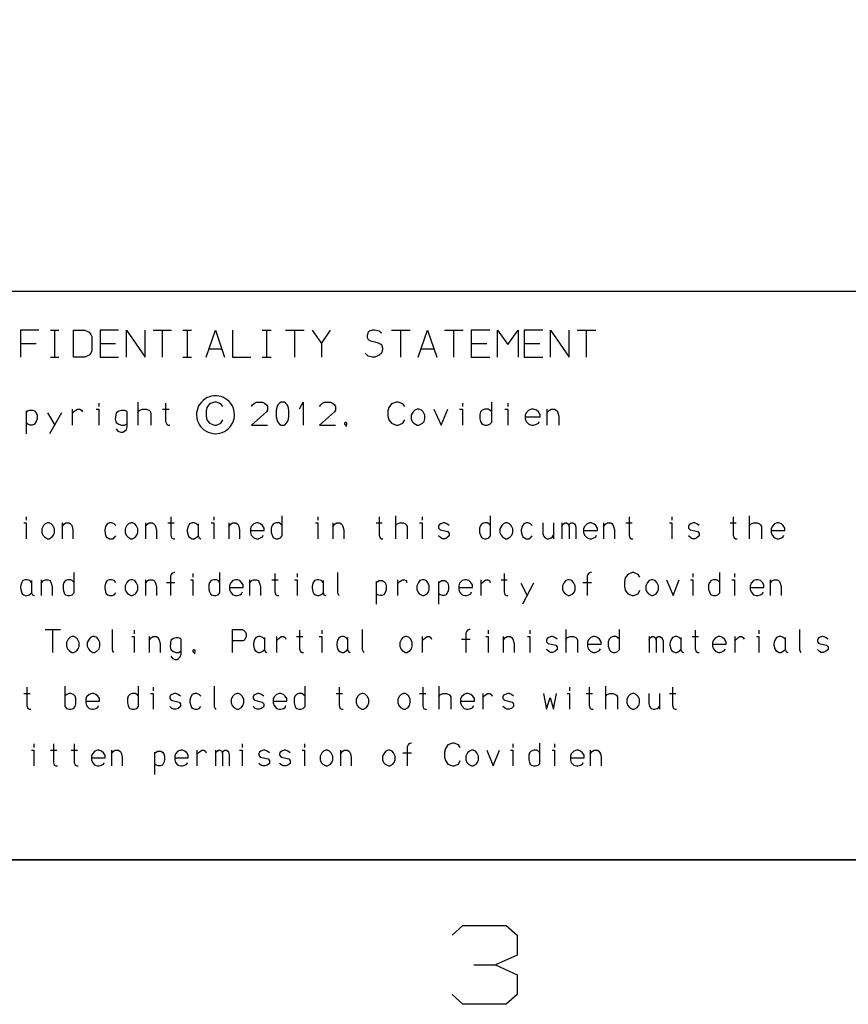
# Model space of a CAD drawing. Header units: millimetres. Extents: x 0 to 1189, y 35 to 806.
# Tile 3 of 17: x 379 to 499, y 41 to 184. Entities that reach past the tile are written whole.
import ezdxf

# ---------------------------------------------------------------- set-up
doc = ezdxf.new("R2010")
doc.units = ezdxf.units.MM
doc.layers.add('Pen 1', color=7, linetype='Continuous')

msp = doc.modelspace()

# ---------------------------------------------------------------- linework, layer by layer
at = {"layer": 'Pen 1', "color": 7, "lineweight": 30}
for p, q in [((383.48, 138.52), (384.73, 138.52)), ((384.12, 134.6), (384.12, 138.52)), ((398.4, 138.52), (401.08, 138.52)), ((399.75, 134.6), (399.75, 138.52)), ((402.73, 138.52), (404, 138.52)), ((403.38, 134.6), (403.38, 138.52)), ((414.27, 138.52), (415.55, 138.52)), ((414.92, 134.6), (414.92, 138.52)), ((417.65, 138.52), (420.35, 138.52)), ((419, 134.6), (419, 138.52)), ((422.85, 136.6), (424.2, 138.52)), ((433.05, 138.52), (435.75, 138.52)), ((434.4, 134.6), (434.4, 138.52)), ((440.75, 138.52), (443.45, 138.52)), ((442.1, 134.6), (442.1, 138.52)), ((460, 138.52), (462.7, 138.52)), ((461.35, 134.6), (461.35, 138.52)), ((379.15, 136.6), (381.4, 136.6)), ((390.7, 136.6), (392.95, 136.6)), ((406.5, 135.82), (408.4, 135.82)), ((437.3, 135.82), (439.2, 135.82)), ((444.6, 136.6), (446.88, 136.6)), ((452.3, 136.6), (454.58, 136.6)), ((383.48, 134.6), (384.73, 134.6)), ((402.73, 134.6), (404, 134.6)), ((414.27, 134.6), (415.55, 134.6)), ((390.52, 127.95), (390.52, 127.43)), ((396.2, 128.07), (396.2, 124.75)), ((443.33, 127.95), (443.33, 127.43)), ((449.92, 127.95), (449.92, 127.43)), ((379.95, 126.8), (379.95, 123.5)), ((383.08, 126.53), (384.12, 124.75)), ((385.1, 126.53), (383.35, 123.5)), ((386.65, 127.05), (386.65, 124.75)), ((399.75, 127.05), (400.73, 127.05)), ((455.6, 127.05), (455.6, 124.75)), ((433.6, 111.57), (433.6, 108.25)), ((485.02, 111.57), (485.02, 108.25)), ((379.98, 111.45), (379.98, 110.93)), ((385.2, 110.55), (385.2, 108.25)), ((397.3, 110.55), (397.3, 108.25)), ((400.55, 110.55), (401.45, 110.55)), ((407.23, 111.45), (407.23, 110.93)), ((409.4, 110.55), (409.4, 108.25)), ((422.35, 111.45), (422.35, 110.93)), ((424.52, 110.55), (424.52, 108.25)), ((430.8, 110.55), (431.7, 110.55)), ((437.48, 111.45), (437.48, 110.93)), ((456.55, 110.55), (456.55, 108.25)), ((457.8, 110.55), (457.8, 108.25)), ((463.85, 110.55), (463.85, 108.25)), ((467.1, 110.55), (468, 110.55)), ((473.77, 111.45), (473.77, 110.93)), ((482.25, 110.55), (483.12, 110.55)), ((404.17, 103.2), (404.17, 102.68)), ((419.33, 103.2), (419.33, 102.68)), ((476.8, 103.2), (476.8, 102.68)), ((482.85, 103.2), (482.85, 102.68)), ((382.17, 102.3), (382.17, 100)), ((397.3, 102.3), (397.3, 100)), ((400.33, 101.9), (401.58, 101.9)), ((412.42, 102.3), (412.42, 100)), ((415.67, 102.3), (416.58, 102.3)), ((430.8, 102.03), (430.8, 98.75)), ((433.92, 102.3), (433.92, 100)), ((439.88, 102.03), (439.88, 98.75)), ((446.02, 102.3), (446.02, 100)), ((448.95, 102.3), (449.85, 102.3)), ((451.83, 101.78), (452.77, 100)), ((453.67, 101.78), (452.08, 98.75)), ((460.83, 101.9), (462.08, 101.9)), ((488.05, 102.3), (488.05, 100)), ((382.73, 95.07), (384.95, 95.07)), ((383.85, 91.75), (383.85, 95.07)), ((395.65, 94.95), (395.65, 94.43)), ((422.9, 94.95), (422.9, 94.43)), ((447.1, 94.95), (447.1, 94.43)), ((453.15, 94.95), (453.15, 94.43)), ((458.35, 95.07), (458.35, 91.75)), ((486.42, 94.95), (486.42, 94.43)), ((397.85, 94.05), (397.85, 91.75)), ((416.33, 94.05), (416.33, 91.75)), ((419.25, 94.05), (420.15, 94.05)), ((437.5, 94.05), (437.5, 91.75)), ((443.23, 93.65), (444.48, 93.65)), ((449.27, 94.05), (449.27, 91.75)), ((470.45, 94.05), (470.45, 91.75)), ((476.73, 94.05), (477.62, 94.05)), ((482.9, 94.05), (482.9, 91.75)), ((379.65, 85.8), (380.55, 85.8)), ((398.4, 86.7), (398.4, 86.18)), ((425.02, 85.8), (425.92, 85.8)), ((437.12, 85.8), (438.02, 85.8)), ((439.92, 86.82), (439.92, 83.5)), ((446.3, 85.8), (446.3, 83.5)), ((458.92, 86.7), (458.92, 86.18)), ((461.33, 85.8), (462.23, 85.8)), ((464.12, 86.82), (464.12, 83.5)), ((471.98, 85.8), (471.98, 83.5)), ((473.42, 85.8), (474.33, 85.8)), ((381.08, 78.45), (381.08, 77.93)), ((383.5, 77.55), (384.4, 77.55)), ((386.52, 77.55), (387.42, 77.55)), ((392.35, 77.55), (392.35, 75.25)), ((398.62, 77.28), (398.62, 74)), ((404.77, 77.55), (404.77, 75.25)), ((407.48, 77.55), (407.48, 75.25)), ((411.35, 78.45), (411.35, 77.93)), ((420.42, 78.45), (420.42, 77.93)), ((425.62, 77.55), (425.62, 75.25)), ((450.67, 78.45), (450.67, 77.93)), ((456.73, 78.45), (456.73, 77.93)), ((461.92, 77.55), (461.92, 75.25)), ((434.7, 77.15), (435.95, 77.15)), ((445, 46.38), (448.15, 46.38))]:
    msp.add_line(p, q, dxfattribs=at)
for points in [[(26.55, 776.72), (1162.45, 776.72), (1162.45, 61.62), (26.55, 61.62), (26.55, 776.72)], [(502.35, 144.12), (331.83, 144.12), (331.83, 61.62), (502.35, 61.62), (502.35, 144.12)], [(381.83, 138.52), (379.15, 138.52), (379.15, 134.6)], [(386.85, 134.6), (386.85, 138.52), (388.5, 138.52), (389.1, 138.23), (389.38, 137.9), (389.52, 137.6), (389.52, 135.52), (389.38, 135.2), (389.1, 134.9), (388.5, 134.6), (386.85, 134.6)], [(393.38, 138.52), (390.7, 138.52), (390.7, 134.6), (393.38, 134.6)], [(394.55, 134.6), (394.55, 138.52), (397.23, 134.6), (397.23, 138.52)], [(406.1, 134.6), (407.45, 138.52), (408.77, 134.6)], [(409.95, 138.52), (409.95, 134.6), (412.62, 134.6)], [(421.5, 138.52), (422.85, 136.6), (422.85, 134.6)], [(431.58, 138.07), (431.25, 138.38), (430.6, 138.52), (430.3, 138.52), (429.8, 138.38), (429.65, 138.23), (429.5, 137.75), (429.5, 137.45), (429.65, 137.15), (430, 137), (430.6, 136.85), (431.1, 136.7), (431.58, 136.43), (431.73, 135.98), (431.73, 135.68), (431.58, 135.2), (431.25, 134.9), (430.6, 134.6), (430.3, 134.6), (429.65, 134.75), (429.2, 135.2)], [(436.9, 134.6), (438.25, 138.52), (439.6, 134.6)], [(447.3, 138.52), (444.6, 138.52), (444.6, 134.6), (447.3, 134.6)], [(448.45, 134.6), (448.45, 138.52), (449.92, 136.43), (451.42, 138.52), (451.42, 134.6)], [(455, 138.52), (452.3, 138.52), (452.3, 134.6), (455, 134.6)], [(456.15, 134.6), (456.15, 138.52), (458.85, 134.6), (458.85, 138.52)], [(410.23, 126.25), (410.2, 126.6), (410.12, 126.95), (410.02, 127.28), (409.88, 127.57), (409.7, 127.88), (409.48, 128.15), (409.2, 128.38), (408.92, 128.57), (408.62, 128.75), (408.3, 128.88), (407.95, 128.95), (407.6, 129), (407.25, 129), (406.9, 128.95), (406.58, 128.85), (406.25, 128.73), (405.95, 128.55), (405.67, 128.32), (405.42, 128.07), (405.2, 127.8), (405.02, 127.53), (404.9, 127.2), (404.8, 126.85), (404.73, 126.53), (404.73, 126.18), (404.75, 125.82), (404.83, 125.47), (404.95, 125.15), (405.1, 124.85), (405.3, 124.55), (405.55, 124.3), (405.8, 124.07), (406.1, 123.88), (406.4, 123.72), (406.73, 123.6), (407.08, 123.53), (407.42, 123.5), (407.77, 123.53), (408.1, 123.57), (408.45, 123.68), (408.77, 123.82), (409.05, 124), (409.33, 124.22), (409.58, 124.47), (409.77, 124.75), (409.95, 125.05), (410.08, 125.38), (410.17, 125.72), (410.23, 126.05), (410.23, 126.25)], [(400.23, 127.95), (400.23, 125.28), (400.38, 124.88), (400.62, 124.75), (400.85, 124.75)], [(408.55, 127.43), (408.27, 127.82), (407.6, 128.07), (407.33, 128.07), (406.62, 127.82), (406.23, 127.3), (406.1, 126.8), (406.1, 126.05), (406.23, 125.53), (406.62, 125.03), (407.33, 124.75), (407.6, 124.75), (408.27, 125.03), (408.55, 125.53)], [(412.7, 127.43), (412.85, 127.7), (413.12, 127.95), (413.42, 128.07), (414.3, 128.07), (414.58, 127.95), (414.88, 127.7), (415.02, 127.43), (415.02, 126.93), (414.88, 126.65), (412.7, 124.75), (415.02, 124.75)], [(416.3, 126.93), (416.3, 125.93), (416.42, 125.4), (416.52, 125.15), (416.77, 124.88), (417, 124.75), (417.45, 124.75), (417.65, 124.88), (417.9, 125.15), (418.02, 125.4), (418.12, 125.93), (418.12, 126.93), (418.02, 127.43), (417.9, 127.7), (417.65, 127.95), (417.45, 128.07), (417, 128.07), (416.77, 127.95), (416.52, 127.7), (416.42, 127.43), (416.3, 126.93)], [(419.67, 127.12), (420.2, 128.07), (420.2, 124.75)], [(422.6, 127.43), (422.75, 127.7), (423.02, 127.95), (423.33, 128.07), (424.2, 128.07), (424.48, 127.95), (424.77, 127.7), (424.92, 127.43), (424.92, 126.93), (424.77, 126.65), (422.6, 124.75), (424.92, 124.75)], [(434.98, 127.43), (434.67, 127.82), (434.02, 128.07), (433.73, 128.07), (433.02, 127.82), (432.65, 127.3), (432.5, 126.8), (432.5, 126.05), (432.65, 125.53), (433.02, 125.03), (433.73, 124.75), (434.02, 124.75), (434.67, 125.03), (434.98, 125.53)], [(447.6, 126.65), (447.33, 126.93), (447.08, 127.05), (446.62, 127.05), (446.23, 126.93), (445.98, 126.65), (445.85, 126.3), (445.85, 125.65), (445.98, 125.28), (446.1, 125.03), (446.23, 124.88), (446.62, 124.75), (446.92, 124.75), (447.33, 124.88), (447.6, 125.15), (447.6, 128.07)], [(379.95, 126.53), (380.2, 126.8), (380.42, 126.93), (380.92, 126.93), (381.17, 126.8), (381.42, 126.53), (381.55, 126.18), (381.55, 125.65), (381.42, 125.28), (381.17, 124.88), (380.83, 124.75), (380.55, 124.75), (380.2, 124.88), (379.95, 125.03)], [(386.65, 126.45), (387.02, 126.8), (387.42, 127.05), (387.77, 127.05), (388.02, 126.93), (388.15, 126.65)], [(390.12, 127.05), (390.52, 127.05), (390.52, 124.75)], [(393.02, 124.22), (393.3, 123.85), (393.7, 123.72), (394, 123.72), (394.27, 123.85), (394.52, 124.1), (394.65, 124.5), (394.65, 126.65), (394.52, 126.75), (394.27, 126.88), (393.83, 126.88), (393.42, 126.75), (393.02, 126.53), (392.9, 125.62), (393.02, 125.1), (393.42, 124.88), (393.83, 124.75), (394.27, 124.75), (394.52, 124.88), (394.65, 124.97)], [(396.2, 126.53), (396.33, 126.8), (396.48, 126.93), (396.88, 127.05), (397.42, 127.05), (397.83, 126.93), (397.95, 126.8), (398.1, 126.53), (398.1, 124.75)], [(436.77, 127.05), (436.42, 126.93), (436.17, 126.65), (435.88, 126.18), (435.88, 125.65), (436.05, 125.28), (436.3, 125.03), (436.77, 124.75), (437.02, 124.75), (437.55, 125.03), (437.77, 125.28), (437.9, 125.65), (437.9, 126.18), (437.65, 126.65), (437.4, 126.93), (437.02, 127.05), (436.77, 127.05)], [(439.17, 127.05), (440.23, 124.75), (441.2, 127.05)], [(442.92, 127.05), (443.33, 127.05), (443.33, 124.75)], [(449.52, 127.05), (449.92, 127.05), (449.92, 124.75)], [(452.45, 125.93), (454.62, 125.93), (454.62, 126.3), (454.38, 126.65), (454.08, 126.93), (453.67, 127.05), (453.4, 127.05), (452.98, 126.93), (452.58, 126.53), (452.45, 126.18), (452.45, 125.65), (452.58, 125.28), (452.98, 124.88), (453.4, 124.75), (453.67, 124.75), (454.08, 124.88), (454.38, 125.03), (454.5, 125.28)], [(455.6, 126.53), (455.98, 126.93), (456.23, 127.05), (456.73, 127.05), (456.95, 126.93), (457.1, 126.8), (457.2, 126.53), (457.35, 126.05), (457.35, 124.75)], [(426.52, 124.85), (426.45, 124.75), (426.33, 124.75), (426.27, 124.85), (426.27, 125.05), (426.33, 125.15), (426.45, 125.15), (426.52, 125.05), (426.52, 124.85), (426.45, 124.62), (426.4, 124.5)], [(417.17, 110.15), (416.92, 110.43), (416.7, 110.55), (416.3, 110.55), (415.92, 110.43), (415.7, 110.15), (415.58, 109.8), (415.58, 109.15), (415.7, 108.78), (415.8, 108.5), (415.92, 108.38), (416.3, 108.25), (416.58, 108.25), (416.92, 108.38), (417.17, 108.65), (417.17, 111.57)], [(447.42, 110.15), (447.17, 110.43), (446.95, 110.55), (446.55, 110.55), (446.17, 110.43), (445.95, 110.15), (445.83, 109.8), (445.83, 109.15), (445.95, 108.78), (446.05, 108.5), (446.17, 108.38), (446.55, 108.25), (446.83, 108.25), (447.17, 108.38), (447.42, 108.65), (447.42, 111.57)], [(379.62, 110.55), (379.98, 110.55), (379.98, 108.25)], [(383.05, 110.55), (382.73, 110.43), (382.5, 110.15), (382.25, 109.68), (382.25, 109.15), (382.4, 108.78), (382.62, 108.5), (383.05, 108.25), (383.3, 108.25), (383.75, 108.5), (383.95, 108.78), (384.08, 109.15), (384.08, 109.68), (383.85, 110.15), (383.62, 110.43), (383.3, 110.55), (383.05, 110.55)], [(385.2, 110.03), (385.52, 110.43), (385.75, 110.55), (386.23, 110.55), (386.42, 110.43), (386.55, 110.28), (386.65, 110.03), (386.77, 109.55), (386.77, 108.25)], [(392.98, 110.15), (392.73, 110.43), (392.38, 110.55), (392.08, 110.55), (391.73, 110.43), (391.5, 110.03), (391.38, 109.55), (391.38, 109.3), (391.5, 108.78), (391.6, 108.5), (391.85, 108.38), (392.08, 108.25), (392.5, 108.25), (392.73, 108.38), (392.98, 108.65)], [(395.15, 110.55), (394.83, 110.43), (394.6, 110.15), (394.35, 109.68), (394.35, 109.15), (394.5, 108.78), (394.73, 108.5), (395.15, 108.25), (395.4, 108.25), (395.85, 108.5), (396.05, 108.78), (396.17, 109.15), (396.17, 109.68), (395.95, 110.15), (395.73, 110.43), (395.4, 110.55), (395.15, 110.55)], [(397.3, 110.03), (397.62, 110.43), (397.85, 110.55), (398.33, 110.55), (398.52, 110.43), (398.65, 110.28), (398.75, 110.03), (398.88, 109.55), (398.88, 108.25)], [(400.98, 111.45), (400.98, 108.78), (401.1, 108.38), (401.35, 108.25), (401.55, 108.25)], [(404.95, 110.15), (404.73, 110.43), (404.35, 110.55), (404.08, 110.55), (403.7, 110.43), (403.48, 110.03), (403.35, 109.55), (403.35, 109.3), (403.48, 108.78), (403.6, 108.5), (403.83, 108.38), (404.08, 108.25), (404.35, 108.25), (404.6, 108.38), (404.83, 108.5), (404.95, 108.65)], [(404.95, 110.43), (404.95, 108.65), (405.08, 108.38), (405.33, 108.25)], [(406.85, 110.55), (407.23, 110.55), (407.23, 108.25)], [(409.4, 110.03), (409.73, 110.43), (409.95, 110.55), (410.42, 110.55), (410.62, 110.43), (410.75, 110.28), (410.85, 110.03), (410.98, 109.55), (410.98, 108.25)], [(412.55, 109.43), (414.52, 109.43), (414.52, 109.8), (414.3, 110.15), (414.02, 110.43), (413.67, 110.55), (413.42, 110.55), (413.02, 110.43), (412.67, 110.03), (412.55, 109.68), (412.55, 109.15), (412.67, 108.78), (413.02, 108.38), (413.42, 108.25), (413.67, 108.25), (414.02, 108.38), (414.3, 108.5), (414.4, 108.78)], [(421.98, 110.55), (422.35, 110.55), (422.35, 108.25)], [(424.52, 110.03), (424.85, 110.43), (425.08, 110.55), (425.55, 110.55), (425.75, 110.43), (425.88, 110.28), (425.98, 110.03), (426.1, 109.55), (426.1, 108.25)], [(431.25, 111.45), (431.25, 108.78), (431.38, 108.38), (431.6, 108.25), (431.8, 108.25)], [(433.6, 110.03), (433.73, 110.28), (433.85, 110.43), (434.23, 110.55), (434.73, 110.55), (435.08, 110.43), (435.2, 110.28), (435.33, 110.03), (435.33, 108.25)], [(437.1, 110.55), (437.48, 110.55), (437.48, 108.25)], [(441.42, 110.15), (441.1, 110.43), (440.77, 110.55), (440.55, 110.55), (440.2, 110.43), (439.98, 110.28), (439.88, 110.03), (439.88, 109.8), (440.1, 109.55), (441.23, 109.3), (441.42, 109.03), (441.42, 108.65), (441.1, 108.38), (440.77, 108.25), (440.45, 108.25), (440.2, 108.38), (439.88, 108.65)], [(449.62, 110.55), (449.3, 110.43), (449.05, 110.15), (448.8, 109.68), (448.8, 109.15), (448.95, 108.78), (449.17, 108.5), (449.62, 108.25), (449.85, 108.25), (450.3, 108.5), (450.5, 108.78), (450.65, 109.15), (450.65, 109.68), (450.4, 110.15), (450.17, 110.43), (449.85, 110.55), (449.62, 110.55)], [(453.48, 110.15), (453.23, 110.43), (452.88, 110.55), (452.6, 110.55), (452.25, 110.43), (452, 110.03), (451.88, 109.55), (451.88, 109.3), (452, 108.78), (452.1, 108.5), (452.38, 108.38), (452.6, 108.25), (453, 108.25), (453.23, 108.38), (453.48, 108.65)], [(455, 110.55), (455, 109.03), (455.1, 108.65), (455.35, 108.38), (455.67, 108.25), (455.9, 108.25), (456.23, 108.38), (456.45, 108.5), (456.55, 108.78)], [(457.8, 110.03), (457.88, 110.28), (458.02, 110.43), (458.27, 110.55), (458.48, 110.55), (458.7, 110.43), (458.83, 110.03), (458.83, 108.25)], [(458.83, 110.03), (458.92, 110.43), (459.15, 110.55), (459.38, 110.55), (459.6, 110.43), (459.73, 110.28), (459.83, 109.95), (459.83, 108.25)], [(460.95, 109.43), (462.95, 109.43), (462.95, 109.8), (462.73, 110.15), (462.42, 110.43), (462.08, 110.55), (461.83, 110.55), (461.45, 110.43), (461.08, 110.03), (460.95, 109.68), (460.95, 109.15), (461.08, 108.78), (461.45, 108.38), (461.83, 108.25), (462.08, 108.25), (462.42, 108.38), (462.73, 108.5), (462.83, 108.78)], [(463.85, 110.03), (464.17, 110.43), (464.42, 110.55), (464.88, 110.55), (465.08, 110.43), (465.2, 110.28), (465.3, 110.03), (465.42, 109.55), (465.42, 108.25)], [(467.55, 111.45), (467.55, 108.78), (467.67, 108.38), (467.9, 108.25), (468.1, 108.25)], [(473.42, 110.55), (473.77, 110.55), (473.77, 108.25)], [(477.75, 110.15), (477.4, 110.43), (477.08, 110.55), (476.85, 110.55), (476.52, 110.43), (476.3, 110.28), (476.17, 110.03), (476.17, 109.8), (476.42, 109.55), (477.52, 109.3), (477.75, 109.03), (477.75, 108.65), (477.4, 108.38), (477.08, 108.25), (476.75, 108.25), (476.52, 108.38), (476.17, 108.65)], [(482.67, 111.45), (482.67, 108.78), (482.8, 108.38), (483.02, 108.25), (483.23, 108.25)], [(485.02, 110.03), (485.15, 110.28), (485.3, 110.43), (485.65, 110.55), (486.15, 110.55), (486.5, 110.43), (486.65, 110.28), (486.77, 110.03), (486.77, 108.25)], [(488.17, 109.43), (490.17, 109.43), (490.17, 109.8), (489.95, 110.15), (489.67, 110.43), (489.3, 110.55), (489.05, 110.55), (488.67, 110.43), (488.33, 110.03), (488.17, 109.68), (488.17, 109.15), (488.33, 108.78), (488.67, 108.38), (489.05, 108.25), (489.3, 108.25), (489.67, 108.38), (489.95, 108.5), (490.05, 108.78)], [(386.92, 101.9), (386.67, 102.18), (386.45, 102.3), (386.02, 102.3), (385.67, 102.18), (385.45, 101.9), (385.33, 101.55), (385.33, 100.9), (385.45, 100.53), (385.55, 100.25), (385.67, 100.12), (386.02, 100), (386.33, 100), (386.67, 100.12), (386.92, 100.4), (386.92, 103.32)], [(401.58, 103.32), (401.45, 103.32), (401.15, 103.2), (401.05, 103.07), (400.92, 102.82), (400.92, 100)], [(408.1, 101.9), (407.85, 102.18), (407.62, 102.3), (407.23, 102.3), (406.85, 102.18), (406.62, 101.9), (406.5, 101.55), (406.5, 100.9), (406.62, 100.53), (406.73, 100.25), (406.85, 100.12), (407.23, 100), (407.5, 100), (407.85, 100.12), (408.1, 100.4), (408.1, 103.32)], [(416.1, 103.2), (416.1, 100.53), (416.25, 100.12), (416.48, 100), (416.67, 100)], [(425.17, 103.32), (425.17, 100.4), (425.33, 100.12), (425.42, 100)], [(449.4, 103.2), (449.4, 100.53), (449.52, 100.12), (449.75, 100), (449.95, 100)], [(462.08, 103.32), (461.95, 103.32), (461.67, 103.2), (461.58, 103.07), (461.45, 102.82), (461.45, 100)], [(469.12, 102.68), (468.88, 103.07), (468.25, 103.32), (468, 103.32), (467.38, 103.07), (467, 102.55), (466.88, 102.03), (466.88, 101.3), (467, 100.78), (467.38, 100.25), (468, 100), (468.25, 100), (468.88, 100.25), (469.12, 100.78)], [(480.73, 101.9), (480.45, 102.18), (480.23, 102.3), (479.83, 102.3), (479.48, 102.18), (479.25, 101.9), (479.1, 101.55), (479.1, 100.9), (479.25, 100.53), (479.35, 100.25), (479.48, 100.12), (479.83, 100), (480.1, 100), (480.45, 100.12), (480.73, 100.4), (480.73, 103.32)], [(380.75, 101.9), (380.52, 102.18), (380.12, 102.3), (379.88, 102.3), (379.5, 102.18), (379.27, 101.78), (379.15, 101.3), (379.15, 101.05), (379.27, 100.53), (379.4, 100.25), (379.62, 100.12), (379.88, 100), (380.12, 100), (380.4, 100.12), (380.62, 100.25), (380.75, 100.4)], [(380.75, 102.18), (380.75, 100.4), (380.88, 100.12), (381.12, 100)], [(382.17, 101.78), (382.5, 102.18), (382.73, 102.3), (383.17, 102.3), (383.4, 102.18), (383.52, 102.03), (383.62, 101.78), (383.75, 101.3), (383.75, 100)], [(392.98, 101.9), (392.73, 102.18), (392.38, 102.3), (392.08, 102.3), (391.73, 102.18), (391.5, 101.78), (391.38, 101.3), (391.38, 101.05), (391.5, 100.53), (391.6, 100.25), (391.85, 100.12), (392.08, 100), (392.5, 100), (392.73, 100.12), (392.98, 100.4)], [(395.15, 102.3), (394.83, 102.18), (394.6, 101.9), (394.35, 101.43), (394.35, 100.9), (394.5, 100.53), (394.73, 100.25), (395.15, 100), (395.4, 100), (395.85, 100.25), (396.05, 100.53), (396.17, 100.9), (396.17, 101.43), (395.95, 101.9), (395.73, 102.18), (395.4, 102.3), (395.15, 102.3)], [(397.3, 101.78), (397.62, 102.18), (397.85, 102.3), (398.33, 102.3), (398.52, 102.18), (398.65, 102.03), (398.75, 101.78), (398.88, 101.3), (398.88, 100)], [(403.83, 102.3), (404.17, 102.3), (404.17, 100)], [(409.52, 101.18), (411.5, 101.18), (411.5, 101.55), (411.27, 101.9), (411, 102.18), (410.65, 102.3), (410.4, 102.3), (410, 102.18), (409.65, 101.78), (409.52, 101.43), (409.52, 100.9), (409.65, 100.53), (410, 100.12), (410.4, 100), (410.65, 100), (411, 100.12), (411.27, 100.25), (411.38, 100.53)], [(412.42, 101.78), (412.75, 102.18), (412.98, 102.3), (413.45, 102.3), (413.65, 102.18), (413.77, 102.03), (413.88, 101.78), (414, 101.3), (414, 100)], [(418.95, 102.3), (419.33, 102.3), (419.33, 100)], [(423.1, 101.9), (422.88, 102.18), (422.5, 102.3), (422.25, 102.3), (421.85, 102.18), (421.62, 101.78), (421.5, 101.3), (421.5, 101.05), (421.62, 100.53), (421.75, 100.25), (421.98, 100.12), (422.25, 100), (422.5, 100), (422.75, 100.12), (422.98, 100.25), (423.1, 100.4)], [(423.1, 102.18), (423.1, 100.4), (423.23, 100.12), (423.48, 100)], [(430.8, 101.78), (431.02, 102.03), (431.25, 102.18), (431.7, 102.18), (431.92, 102.03), (432.15, 101.78), (432.25, 101.43), (432.25, 100.9), (432.15, 100.53), (431.92, 100.12), (431.6, 100), (431.38, 100), (431.02, 100.12), (430.8, 100.25)], [(433.92, 101.7), (434.27, 102.03), (434.62, 102.3), (434.95, 102.3), (435.17, 102.18), (435.27, 101.9)], [(437.52, 102.3), (437.17, 102.18), (436.95, 101.9), (436.7, 101.43), (436.7, 100.9), (436.85, 100.53), (437.08, 100.25), (437.52, 100), (437.75, 100), (438.2, 100.25), (438.4, 100.53), (438.52, 100.9), (438.52, 101.43), (438.3, 101.9), (438.08, 102.18), (437.75, 102.3), (437.52, 102.3)], [(439.88, 101.78), (440.1, 102.03), (440.33, 102.18), (440.77, 102.18), (441, 102.03), (441.23, 101.78), (441.33, 101.43), (441.33, 100.9), (441.23, 100.53), (441, 100.12), (440.67, 100), (440.45, 100), (440.1, 100.12), (439.88, 100.25)], [(442.8, 101.18), (444.8, 101.18), (444.8, 101.55), (444.55, 101.9), (444.27, 102.18), (443.92, 102.3), (443.67, 102.3), (443.3, 102.18), (442.92, 101.78), (442.8, 101.43), (442.8, 100.9), (442.92, 100.53), (443.3, 100.12), (443.67, 100), (443.92, 100), (444.27, 100.12), (444.55, 100.25), (444.67, 100.53)], [(446.02, 101.7), (446.38, 102.03), (446.73, 102.3), (447.05, 102.3), (447.27, 102.18), (447.38, 101.9)], [(458.7, 102.3), (458.38, 102.18), (458.12, 101.9), (457.88, 101.43), (457.88, 100.9), (458.02, 100.53), (458.27, 100.25), (458.7, 100), (458.92, 100), (459.38, 100.25), (459.6, 100.53), (459.73, 100.9), (459.73, 101.43), (459.48, 101.9), (459.25, 102.18), (458.92, 102.3), (458.7, 102.3)], [(470.8, 102.3), (470.48, 102.18), (470.25, 101.9), (469.98, 101.43), (469.98, 100.9), (470.12, 100.53), (470.38, 100.25), (470.8, 100), (471.02, 100), (471.48, 100.25), (471.7, 100.53), (471.83, 100.9), (471.83, 101.43), (471.58, 101.9), (471.35, 102.18), (471.02, 102.3), (470.8, 102.3)], [(473, 102.3), (473.95, 100), (474.85, 102.3)], [(476.45, 102.3), (476.8, 102.3), (476.8, 100)], [(482.5, 102.3), (482.85, 102.3), (482.85, 100)], [(485.15, 101.18), (487.15, 101.18), (487.15, 101.55), (486.92, 101.9), (486.65, 102.18), (486.27, 102.3), (486.02, 102.3), (485.65, 102.18), (485.3, 101.78), (485.15, 101.43), (485.15, 100.9), (485.3, 100.53), (485.65, 100.12), (486.02, 100), (486.27, 100), (486.65, 100.12), (486.92, 100.25), (487.02, 100.53)], [(488.05, 101.78), (488.4, 102.18), (488.62, 102.3), (489.08, 102.3), (489.27, 102.18), (489.4, 102.03), (489.5, 101.78), (489.65, 101.3), (489.65, 100)], [(392.45, 95.07), (392.45, 92.15), (392.58, 91.88), (392.67, 91.75)], [(409.95, 91.75), (409.95, 95.07), (411.33, 95.07), (411.55, 94.95), (411.83, 94.7), (411.92, 94.43), (411.92, 94.05), (411.67, 93.53), (411.42, 93.43), (409.95, 93.43)], [(419.67, 94.95), (419.67, 92.28), (419.83, 91.88), (420.05, 91.75), (420.25, 91.75)], [(428.77, 95.07), (428.77, 92.15), (428.9, 91.88), (429, 91.75)], [(444.48, 95.07), (444.35, 95.07), (444.08, 94.95), (443.98, 94.82), (443.85, 94.55), (443.85, 91.75)], [(466.15, 93.65), (465.88, 93.93), (465.65, 94.05), (465.25, 94.05), (464.9, 93.93), (464.65, 93.65), (464.52, 93.3), (464.52, 92.65), (464.65, 92.28), (464.75, 92), (464.9, 91.88), (465.25, 91.75), (465.52, 91.75), (465.88, 91.88), (466.15, 92.15), (466.15, 95.07)], [(477.17, 94.95), (477.17, 92.28), (477.3, 91.88), (477.52, 91.75), (477.73, 91.75)], [(492.3, 95.07), (492.3, 92.15), (492.42, 91.88), (492.52, 91.75)], [(386.62, 94.05), (386.3, 93.93), (386.08, 93.65), (385.83, 93.18), (385.83, 92.65), (385.98, 92.28), (386.2, 92), (386.62, 91.75), (386.88, 91.75), (387.33, 92), (387.52, 92.28), (387.65, 92.65), (387.65, 93.18), (387.42, 93.65), (387.2, 93.93), (386.88, 94.05), (386.62, 94.05)], [(389.65, 94.05), (389.33, 93.93), (389.1, 93.65), (388.85, 93.18), (388.85, 92.65), (389, 92.28), (389.23, 92), (389.65, 91.75), (389.9, 91.75), (390.35, 92), (390.55, 92.28), (390.67, 92.65), (390.67, 93.18), (390.45, 93.65), (390.23, 93.93), (389.9, 94.05), (389.65, 94.05)], [(395.3, 94.05), (395.65, 94.05), (395.65, 91.75)], [(397.85, 93.53), (398.17, 93.93), (398.4, 94.05), (398.88, 94.05), (399.08, 93.93), (399.2, 93.78), (399.3, 93.53), (399.42, 93.05), (399.42, 91.75)], [(401, 91.22), (401.23, 90.85), (401.6, 90.7), (401.88, 90.7), (402.12, 90.85), (402.35, 91.1), (402.48, 91.5), (402.48, 93.65), (402.35, 93.75), (402.12, 93.88), (401.7, 93.88), (401.35, 93.75), (401, 93.53), (400.88, 92.62), (401, 92.1), (401.35, 91.88), (401.7, 91.75), (402.12, 91.75), (402.35, 91.88), (402.48, 91.97)], [(414.58, 93.65), (414.35, 93.93), (413.98, 94.05), (413.7, 94.05), (413.33, 93.93), (413.1, 93.53), (412.98, 93.05), (412.98, 92.78), (413.1, 92.28), (413.23, 92), (413.45, 91.88), (413.7, 91.75), (413.98, 91.75), (414.23, 91.88), (414.45, 92), (414.58, 92.15)], [(414.58, 93.93), (414.58, 92.15), (414.7, 91.88), (414.95, 91.75)], [(416.33, 93.43), (416.65, 93.78), (417.02, 94.05), (417.35, 94.05), (417.58, 93.93), (417.67, 93.65)], [(422.52, 94.05), (422.9, 94.05), (422.9, 91.75)], [(426.67, 93.65), (426.45, 93.93), (426.08, 94.05), (425.83, 94.05), (425.42, 93.93), (425.2, 93.53), (425.08, 93.05), (425.08, 92.78), (425.2, 92.28), (425.33, 92), (425.55, 91.88), (425.83, 91.75), (426.08, 91.75), (426.33, 91.88), (426.55, 92), (426.67, 92.15)], [(426.67, 93.93), (426.67, 92.15), (426.8, 91.88), (427.05, 91.75)], [(435.05, 94.05), (434.7, 93.93), (434.48, 93.65), (434.23, 93.18), (434.23, 92.65), (434.38, 92.28), (434.6, 92), (435.05, 91.75), (435.27, 91.75), (435.73, 92), (435.92, 92.28), (436.05, 92.65), (436.05, 93.18), (435.83, 93.65), (435.6, 93.93), (435.27, 94.05), (435.05, 94.05)], [(437.5, 93.43), (437.85, 93.78), (438.2, 94.05), (438.52, 94.05), (438.75, 93.93), (438.85, 93.65)], [(446.73, 94.05), (447.1, 94.05), (447.1, 91.75)], [(449.27, 93.53), (449.6, 93.93), (449.85, 94.05), (450.3, 94.05), (450.5, 93.93), (450.62, 93.78), (450.73, 93.53), (450.85, 93.05), (450.85, 91.75)], [(452.8, 94.05), (453.15, 94.05), (453.15, 91.75)], [(457.1, 93.65), (456.77, 93.93), (456.45, 94.05), (456.23, 94.05), (455.9, 93.93), (455.65, 93.78), (455.55, 93.53), (455.55, 93.3), (455.8, 93.05), (456.9, 92.78), (457.1, 92.53), (457.1, 92.15), (456.77, 91.88), (456.45, 91.75), (456.12, 91.75), (455.9, 91.88), (455.55, 92.15)], [(458.35, 93.53), (458.48, 93.78), (458.6, 93.93), (458.98, 94.05), (459.48, 94.05), (459.83, 93.93), (459.95, 93.78), (460.08, 93.53), (460.08, 91.75)], [(461.5, 92.93), (463.5, 92.93), (463.5, 93.3), (463.27, 93.65), (462.98, 93.93), (462.62, 94.05), (462.38, 94.05), (462, 93.93), (461.62, 93.53), (461.5, 93.18), (461.5, 92.65), (461.62, 92.28), (462, 91.88), (462.38, 91.75), (462.62, 91.75), (462.98, 91.88), (463.27, 92), (463.38, 92.28)], [(470.45, 93.53), (470.52, 93.78), (470.67, 93.93), (470.92, 94.05), (471.12, 94.05), (471.35, 93.93), (471.48, 93.53), (471.48, 91.75)], [(471.48, 93.53), (471.58, 93.93), (471.8, 94.05), (472.02, 94.05), (472.25, 93.93), (472.38, 93.78), (472.48, 93.43), (472.48, 91.75)], [(475.08, 93.65), (474.85, 93.93), (474.48, 94.05), (474.23, 94.05), (473.85, 93.93), (473.6, 93.53), (473.48, 93.05), (473.48, 92.78), (473.6, 92.28), (473.73, 92), (473.98, 91.88), (474.23, 91.75), (474.48, 91.75), (474.73, 91.88), (474.95, 92), (475.08, 92.15)], [(475.08, 93.93), (475.08, 92.15), (475.23, 91.88), (475.48, 91.75)], [(479.65, 92.93), (481.65, 92.93), (481.65, 93.3), (481.42, 93.65), (481.12, 93.93), (480.77, 94.05), (480.52, 94.05), (480.15, 93.93), (479.8, 93.53), (479.65, 93.18), (479.65, 92.65), (479.8, 92.28), (480.15, 91.88), (480.52, 91.75), (480.77, 91.75), (481.12, 91.88), (481.42, 92), (481.52, 92.28)], [(482.9, 93.43), (483.23, 93.78), (483.58, 94.05), (483.9, 94.05), (484.12, 93.93), (484.25, 93.65)], [(486.08, 94.05), (486.42, 94.05), (486.42, 91.75)], [(490.23, 93.65), (489.98, 93.93), (489.6, 94.05), (489.35, 94.05), (488.98, 93.93), (488.73, 93.53), (488.6, 93.05), (488.6, 92.78), (488.73, 92.28), (488.88, 92), (489.1, 91.88), (489.35, 91.75), (489.6, 91.75), (489.85, 91.88), (490.08, 92), (490.23, 92.15)], [(490.23, 93.93), (490.23, 92.15), (490.35, 91.88), (490.6, 91.75)], [(496.45, 93.65), (496.1, 93.93), (495.77, 94.05), (495.55, 94.05), (495.23, 93.93), (495, 93.78), (494.9, 93.53), (494.9, 93.3), (495.12, 93.05), (496.25, 92.78), (496.45, 92.53), (496.45, 92.15), (496.1, 91.88), (495.77, 91.75), (495.45, 91.75), (495.23, 91.88), (494.9, 92.15)], [(404.45, 91.82), (404.4, 91.75), (404.27, 91.75), (404.23, 91.82), (404.23, 92.05), (404.27, 92.15), (404.4, 92.15), (404.45, 92.05), (404.45, 91.82), (404.4, 91.62), (404.35, 91.5)], [(380.08, 86.7), (380.08, 84.03), (380.2, 83.62), (380.42, 83.5), (380.65, 83.5)], [(385.6, 86.82), (385.6, 83.88), (385.83, 83.62), (386.2, 83.5), (386.45, 83.5), (386.85, 83.62), (387.08, 83.88), (387.2, 84.28), (387.2, 85.05), (387.08, 85.4), (386.85, 85.65), (386.45, 85.8), (386.2, 85.8), (385.83, 85.65), (385.6, 85.4)], [(388.62, 84.68), (390.6, 84.68), (390.6, 85.05), (390.38, 85.4), (390.1, 85.65), (389.75, 85.8), (389.5, 85.8), (389.1, 85.65), (388.75, 85.28), (388.62, 84.93), (388.62, 84.4), (388.75, 84.03), (389.1, 83.62), (389.5, 83.5), (389.75, 83.5), (390.1, 83.62), (390.38, 83.75), (390.48, 84.03)], [(396.27, 85.4), (396.02, 85.65), (395.8, 85.8), (395.38, 85.8), (395.02, 85.65), (394.8, 85.4), (394.67, 85.05), (394.67, 84.4), (394.8, 84.03), (394.9, 83.75), (395.02, 83.62), (395.38, 83.5), (395.67, 83.5), (396.02, 83.62), (396.27, 83.88), (396.27, 86.82)], [(398.05, 85.8), (398.4, 85.8), (398.4, 83.5)], [(402.38, 85.4), (402.05, 85.65), (401.73, 85.8), (401.5, 85.8), (401.15, 85.65), (400.92, 85.53), (400.83, 85.28), (400.83, 85.05), (401.05, 84.8), (402.17, 84.53), (402.38, 84.28), (402.38, 83.88), (402.05, 83.62), (401.73, 83.5), (401.38, 83.5), (401.15, 83.62), (400.83, 83.88)], [(405.35, 85.4), (405.1, 85.65), (404.75, 85.8), (404.45, 85.8), (404.1, 85.65), (403.88, 85.28), (403.75, 84.8), (403.75, 84.53), (403.88, 84.03), (403.98, 83.75), (404.23, 83.62), (404.45, 83.5), (404.88, 83.5), (405.1, 83.62), (405.35, 83.88)], [(407.3, 86.82), (407.3, 83.88), (407.42, 83.62), (407.55, 83.5)], [(410.58, 85.8), (410.23, 85.65), (410, 85.4), (409.75, 84.93), (409.75, 84.4), (409.9, 84.03), (410.12, 83.75), (410.58, 83.5), (410.8, 83.5), (411.25, 83.75), (411.45, 84.03), (411.58, 84.4), (411.58, 84.93), (411.35, 85.4), (411.12, 85.65), (410.8, 85.8), (410.58, 85.8)], [(414.48, 85.4), (414.15, 85.65), (413.83, 85.8), (413.6, 85.8), (413.25, 85.65), (413.02, 85.53), (412.92, 85.28), (412.92, 85.05), (413.15, 84.8), (414.27, 84.53), (414.48, 84.28), (414.48, 83.88), (414.15, 83.62), (413.83, 83.5), (413.5, 83.5), (413.25, 83.62), (412.92, 83.88)], [(415.85, 84.68), (417.83, 84.68), (417.83, 85.05), (417.6, 85.4), (417.33, 85.65), (416.98, 85.8), (416.73, 85.8), (416.33, 85.65), (415.98, 85.28), (415.85, 84.93), (415.85, 84.4), (415.98, 84.03), (416.33, 83.62), (416.73, 83.5), (416.98, 83.5), (417.33, 83.62), (417.6, 83.75), (417.7, 84.03)], [(420.48, 85.4), (420.23, 85.65), (420, 85.8), (419.6, 85.8), (419.23, 85.65), (419, 85.4), (418.88, 85.05), (418.88, 84.4), (419, 84.03), (419.1, 83.75), (419.23, 83.62), (419.6, 83.5), (419.88, 83.5), (420.23, 83.62), (420.48, 83.88), (420.48, 86.82)], [(425.45, 86.7), (425.45, 84.03), (425.6, 83.62), (425.83, 83.5), (426.02, 83.5)], [(428.73, 85.8), (428.38, 85.65), (428.15, 85.4), (427.9, 84.93), (427.9, 84.4), (428.05, 84.03), (428.27, 83.75), (428.73, 83.5), (428.95, 83.5), (429.4, 83.75), (429.6, 84.03), (429.73, 84.4), (429.73, 84.93), (429.5, 85.4), (429.27, 85.65), (428.95, 85.8), (428.73, 85.8)], [(434.77, 85.8), (434.42, 85.65), (434.2, 85.4), (433.95, 84.93), (433.95, 84.4), (434.1, 84.03), (434.33, 83.75), (434.77, 83.5), (435, 83.5), (435.45, 83.75), (435.65, 84.03), (435.77, 84.4), (435.77, 84.93), (435.55, 85.4), (435.33, 85.65), (435, 85.8), (434.77, 85.8)], [(437.58, 86.7), (437.58, 84.03), (437.7, 83.62), (437.92, 83.5), (438.12, 83.5)], [(439.92, 85.28), (440.05, 85.53), (440.17, 85.65), (440.55, 85.8), (441.05, 85.8), (441.4, 85.65), (441.52, 85.53), (441.65, 85.28), (441.65, 83.5)], [(443.08, 84.68), (445.08, 84.68), (445.08, 85.05), (444.83, 85.4), (444.55, 85.65), (444.2, 85.8), (443.95, 85.8), (443.58, 85.65), (443.2, 85.28), (443.08, 84.93), (443.08, 84.4), (443.2, 84.03), (443.58, 83.62), (443.95, 83.5), (444.2, 83.5), (444.55, 83.62), (444.83, 83.75), (444.95, 84.03)], [(446.3, 85.18), (446.65, 85.53), (447, 85.8), (447.33, 85.8), (447.55, 85.65), (447.65, 85.4)], [(450.77, 85.4), (450.45, 85.65), (450.12, 85.8), (449.9, 85.8), (449.58, 85.65), (449.33, 85.53), (449.23, 85.28), (449.23, 85.05), (449.45, 84.8), (450.58, 84.53), (450.77, 84.28), (450.77, 83.88), (450.45, 83.62), (450.12, 83.5), (449.8, 83.5), (449.58, 83.62), (449.23, 83.88)], [(455.12, 85.8), (455.55, 83.5), (456.08, 85.18), (456.55, 83.5), (457, 85.8)], [(458.58, 85.8), (458.92, 85.8), (458.92, 83.5)], [(461.77, 86.7), (461.77, 84.03), (461.9, 83.62), (462.12, 83.5), (462.33, 83.5)], [(464.12, 85.28), (464.25, 85.53), (464.38, 85.65), (464.75, 85.8), (465.25, 85.8), (465.6, 85.65), (465.73, 85.53), (465.88, 85.28), (465.88, 83.5)], [(468.05, 85.8), (467.73, 85.65), (467.48, 85.4), (467.23, 84.93), (467.23, 84.4), (467.38, 84.03), (467.62, 83.75), (468.05, 83.5), (468.27, 83.5), (468.73, 83.75), (468.95, 84.03), (469.08, 84.4), (469.08, 84.93), (468.83, 85.4), (468.6, 85.65), (468.27, 85.8), (468.05, 85.8)], [(470.4, 85.8), (470.4, 84.28), (470.52, 83.88), (470.75, 83.62), (471.08, 83.5), (471.3, 83.5), (471.62, 83.62), (471.88, 83.75), (471.98, 84.03)], [(473.88, 86.7), (473.88, 84.03), (474, 83.62), (474.23, 83.5), (474.42, 83.5)], [(380.73, 77.55), (381.08, 77.55), (381.08, 75.25)], [(383.92, 78.45), (383.92, 75.78), (384.05, 75.38), (384.3, 75.25), (384.5, 75.25)], [(386.95, 78.45), (386.95, 75.78), (387.08, 75.38), (387.33, 75.25), (387.52, 75.25)], [(389.45, 76.43), (391.42, 76.43), (391.42, 76.8), (391.2, 77.15), (390.92, 77.4), (390.58, 77.55), (390.33, 77.55), (389.92, 77.4), (389.58, 77.03), (389.45, 76.68), (389.45, 76.15), (389.58, 75.78), (389.92, 75.38), (390.33, 75.25), (390.58, 75.25), (390.92, 75.38), (391.2, 75.5), (391.3, 75.78)], [(392.35, 77.03), (392.67, 77.4), (392.9, 77.55), (393.38, 77.55), (393.58, 77.4), (393.7, 77.28), (393.8, 77.03), (393.92, 76.55), (393.92, 75.25)], [(398.62, 77.03), (398.85, 77.28), (399.05, 77.4), (399.52, 77.4), (399.75, 77.28), (399.98, 77.03), (400.08, 76.68), (400.08, 76.15), (399.98, 75.78), (399.75, 75.38), (399.42, 75.25), (399.17, 75.25), (398.85, 75.38), (398.62, 75.5)], [(401.55, 76.43), (403.52, 76.43), (403.52, 76.8), (403.3, 77.15), (403.02, 77.4), (402.67, 77.55), (402.42, 77.55), (402.02, 77.4), (401.67, 77.03), (401.55, 76.68), (401.55, 76.15), (401.67, 75.78), (402.02, 75.38), (402.42, 75.25), (402.67, 75.25), (403.02, 75.38), (403.3, 75.5), (403.4, 75.78)], [(404.77, 76.93), (405.1, 77.28), (405.48, 77.55), (405.8, 77.55), (406.02, 77.4), (406.12, 77.15)], [(407.48, 77.03), (407.55, 77.28), (407.7, 77.4), (407.92, 77.55), (408.12, 77.55), (408.38, 77.4), (408.5, 77.03), (408.5, 75.25)], [(408.5, 77.03), (408.6, 77.4), (408.83, 77.55), (409.05, 77.55), (409.25, 77.4), (409.38, 77.28), (409.48, 76.93), (409.48, 75.25)], [(410.98, 77.55), (411.35, 77.55), (411.35, 75.25)], [(415.3, 77.15), (414.98, 77.4), (414.65, 77.55), (414.42, 77.55), (414.08, 77.4), (413.85, 77.28), (413.75, 77.03), (413.75, 76.8), (413.98, 76.55), (415.1, 76.28), (415.3, 76.03), (415.3, 75.62), (414.98, 75.38), (414.65, 75.25), (414.33, 75.25), (414.08, 75.38), (413.75, 75.62)], [(418.33, 77.15), (418, 77.4), (417.67, 77.55), (417.45, 77.55), (417.1, 77.4), (416.88, 77.28), (416.77, 77.03), (416.77, 76.8), (417, 76.55), (418.12, 76.28), (418.33, 76.03), (418.33, 75.62), (418, 75.38), (417.67, 75.25), (417.35, 75.25), (417.1, 75.38), (416.77, 75.62)], [(420.05, 77.55), (420.42, 77.55), (420.42, 75.25)], [(423.5, 77.55), (423.15, 77.4), (422.92, 77.15), (422.67, 76.68), (422.67, 76.15), (422.83, 75.78), (423.05, 75.5), (423.5, 75.25), (423.73, 75.25), (424.17, 75.5), (424.38, 75.78), (424.5, 76.15), (424.5, 76.68), (424.27, 77.15), (424.05, 77.4), (423.73, 77.55), (423.5, 77.55)], [(425.62, 77.03), (425.95, 77.4), (426.17, 77.55), (426.65, 77.55), (426.85, 77.4), (426.98, 77.28), (427.08, 77.03), (427.2, 76.55), (427.2, 75.25)], [(432.58, 77.55), (432.23, 77.4), (432, 77.15), (431.75, 76.68), (431.75, 76.15), (431.9, 75.78), (432.12, 75.5), (432.58, 75.25), (432.8, 75.25), (433.25, 75.5), (433.45, 75.78), (433.58, 76.15), (433.58, 76.68), (433.35, 77.15), (433.12, 77.4), (432.8, 77.55), (432.58, 77.55)], [(435.95, 78.57), (435.83, 78.57), (435.55, 78.45), (435.45, 78.32), (435.33, 78.05), (435.33, 75.25)], [(443, 77.93), (442.75, 78.32), (442.12, 78.57), (441.88, 78.57), (441.23, 78.32), (440.88, 77.8), (440.75, 77.28), (440.75, 76.55), (440.88, 76.03), (441.23, 75.5), (441.88, 75.25), (442.12, 75.25), (442.75, 75.5), (443, 76.03)], [(444.67, 77.55), (444.35, 77.4), (444.1, 77.15), (443.85, 76.68), (443.85, 76.15), (444, 75.78), (444.23, 75.5), (444.67, 75.25), (444.9, 75.25), (445.35, 75.5), (445.55, 75.78), (445.7, 76.15), (445.7, 76.68), (445.45, 77.15), (445.23, 77.4), (444.9, 77.55), (444.67, 77.55)], [(446.88, 77.55), (447.83, 75.25), (448.73, 77.55)], [(450.33, 77.55), (450.67, 77.55), (450.67, 75.25)], [(454.58, 77.15), (454.33, 77.4), (454.1, 77.55), (453.7, 77.55), (453.35, 77.4), (453.1, 77.15), (452.98, 76.8), (452.98, 76.15), (453.1, 75.78), (453.2, 75.5), (453.35, 75.38), (453.7, 75.25), (453.98, 75.25), (454.33, 75.38), (454.58, 75.62), (454.58, 78.57)], [(456.38, 77.55), (456.73, 77.55), (456.73, 75.25)], [(459.02, 76.43), (461.02, 76.43), (461.02, 76.8), (460.8, 77.15), (460.5, 77.4), (460.15, 77.55), (459.9, 77.55), (459.52, 77.4), (459.15, 77.03), (459.02, 76.68), (459.02, 76.15), (459.15, 75.78), (459.52, 75.38), (459.9, 75.25), (460.15, 75.25), (460.5, 75.38), (460.8, 75.5), (460.9, 75.78)], [(461.92, 77.03), (462.25, 77.4), (462.5, 77.55), (462.95, 77.55), (463.15, 77.4), (463.27, 77.28), (463.38, 77.03), (463.5, 76.55), (463.5, 75.25)], [(441.85, 50.67), (443.42, 52.1), (449.7, 52.1), (451.27, 50.67), (451.27, 47.8), (448.15, 46.38), (451.27, 44.95), (451.27, 42.08), (449.7, 40.65), (443.42, 40.65), (441.85, 42.08)]]:
    msp.add_lwpolyline(points, dxfattribs=at)

doc.saveas('drawing.dxf')
